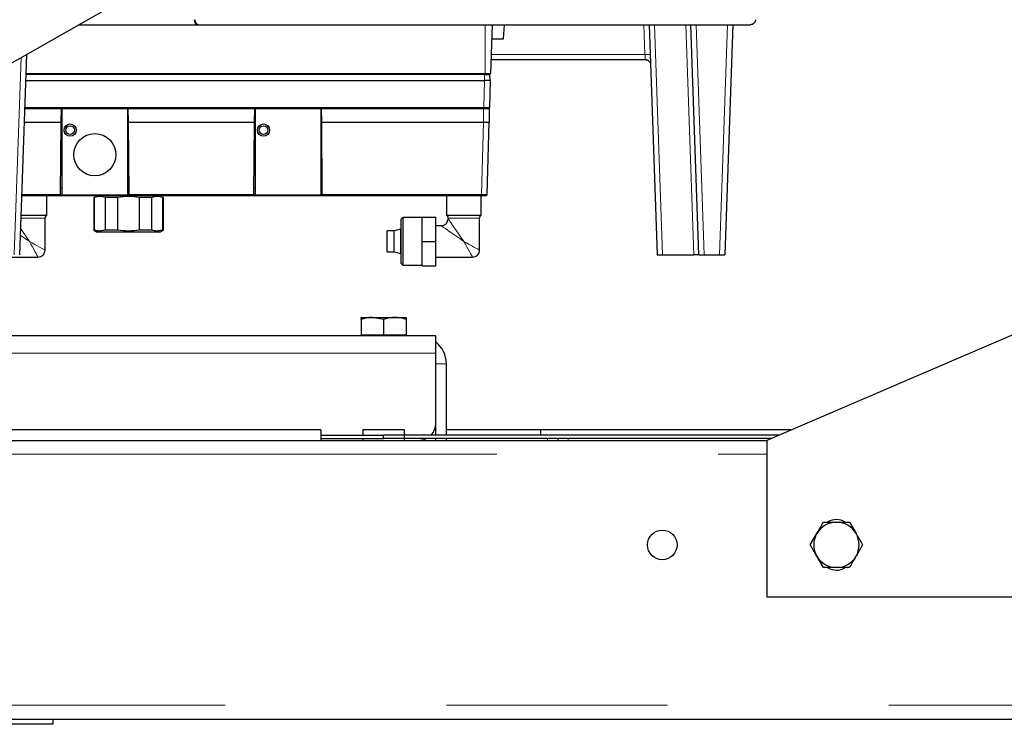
# Model space of a CAD drawing. Header units: millimetres. Extents: x 27 to 265, y 60 to 148.
# Tile 28 of 78: x 124 to 130, y 63 to 67. Entities that reach past the tile are written whole.
import ezdxf

# ---------------------------------------------------------------- set-up
doc = ezdxf.new("R2010")
doc.units = ezdxf.units.MM
doc.linetypes.add('PHANTOM', pattern=[12.7, 6.35, -1.27, 1.27, -1.27, 1.27, -1.27])

msp = doc.modelspace()

# ---------------------------------------------------------------- linework, layer by layer
at = {"color": 7, "linetype": 'Continuous', "lineweight": 25}
for p, q in [((128.1267, 68.8861), (124.1259, 66.616)), ((124.5501, 66.8567), (125.2271, 66.8567)), ((125.2271, 66.8567), (125.2385, 66.8567)), ((126.9149, 66.5767), (126.9247, 66.8567)), ((126.9883, 66.7767), (126.9948, 66.8567)), ((127.8249, 66.8567), (127.871, 65.5367)), ((128.111, 65.5367), (128.0649, 66.8567)), ((128.3049, 66.8567), (128.2588, 65.5367)), ((126.9219, 66.7767), (126.9883, 66.7767)), ((124.2484, 66.6855), (124.2083, 65.5367)), ((126.9177, 66.6567), (127.8029, 66.6567)), ((124.2446, 66.5767), (126.8829, 66.5767)), ((126.8829, 66.5767), (126.9149, 66.5767)), ((126.9118, 66.5367), (126.9109, 66.5709)), ((124.2432, 66.5367), (126.8798, 66.5367)), ((126.9118, 66.5367), (126.8798, 66.5367)), ((126.9118, 66.5367), (126.9078, 66.3825)), ((124.2376, 66.3767), (124.4498, 66.3767)), ((124.4491, 66.2967), (124.4498, 66.3767)), ((124.4498, 66.3767), (124.8318, 66.3767)), ((124.4518, 66.3767), (124.4518, 65.8807)), ((124.8318, 65.8807), (124.8318, 66.3767)), ((124.8318, 66.3767), (125.5598, 66.3767)), ((124.8318, 66.3767), (124.8325, 66.2967)), ((125.5591, 66.2967), (125.5598, 66.3767)), ((125.5598, 66.3767), (125.9418, 66.3767)), ((125.5618, 66.3767), (125.5618, 65.8807)), ((125.9418, 66.3767), (126.8738, 66.3767)), ((125.9418, 66.3767), (125.9425, 66.2967)), ((125.9418, 65.8807), (125.9418, 66.3767)), ((126.9058, 66.3767), (126.8738, 66.3767)), ((126.9058, 66.3767), (126.9058, 66.2967)), ((124.2348, 66.2967), (124.4491, 66.2967)), ((124.4455, 65.8827), (124.4491, 66.2967)), ((124.8325, 66.2967), (124.8361, 65.8827)), ((124.8325, 66.2967), (125.5591, 66.2967)), ((125.5555, 65.8827), (125.5591, 66.2967)), ((125.9425, 66.2967), (126.8738, 66.2967)), ((125.9425, 66.2967), (125.9461, 65.8827)), ((126.8949, 65.8825), (126.9058, 66.2967)), ((124.2202, 65.8767), (124.4395, 65.8767)), ((124.3658, 65.7627), (124.3658, 65.8767)), ((124.4406, 65.8768), (124.4406, 65.8767)), ((124.4406, 65.8767), (124.8421, 65.8767)), ((124.4437, 65.8784), (124.4437, 65.8784)), ((124.4455, 65.8827), (124.4455, 65.8825)), ((124.4518, 65.9207), (124.4458, 65.9207)), ((124.4518, 65.8807), (124.8318, 65.8807)), ((124.8358, 65.9207), (124.8318, 65.9207)), ((124.8361, 65.8825), (124.8361, 65.8827)), ((124.8379, 65.8784), (124.8379, 65.8784)), ((124.8421, 65.8767), (125.5495, 65.8767)), ((125.5495, 65.8767), (125.9521, 65.8767)), ((125.5537, 65.8784), (125.5537, 65.8784)), ((125.5555, 65.8827), (125.5555, 65.8825)), ((125.5618, 65.9207), (125.5558, 65.9207)), ((125.5618, 65.8807), (125.9418, 65.8807)), ((125.9458, 65.9207), (125.9418, 65.9207)), ((125.9461, 65.8825), (125.9461, 65.8827)), ((125.9479, 65.8784), (125.9479, 65.8784)), ((125.9521, 65.8767), (126.8629, 65.8767)), ((126.6608, 65.8767), (126.6608, 65.7627)), ((126.8608, 65.7627), (126.8608, 65.8767)), ((126.8949, 65.8825), (126.8943, 65.8825)), ((124.6357, 65.8652), (124.6357, 65.6782)), ((124.6399, 65.8652), (124.6357, 65.8652)), ((124.6399, 65.6782), (124.6399, 65.8652)), ((124.7023, 65.6782), (124.7023, 65.8652)), ((124.7732, 65.8652), (124.7023, 65.8652)), ((124.7732, 65.6782), (124.7732, 65.8652)), ((124.8981, 65.6782), (124.8981, 65.8652)), ((124.969, 65.8652), (124.8981, 65.8652)), ((124.969, 65.6782), (124.969, 65.8652)), ((125.0314, 65.6782), (125.0314, 65.8652)), ((125.0357, 65.8652), (125.0314, 65.8652)), ((125.0357, 65.6782), (125.0357, 65.8652)), ((124.2162, 65.7627), (124.3658, 65.7627)), ((126.6608, 65.7627), (126.8608, 65.7627)), ((124.3558, 65.5627), (124.3558, 65.7454)), ((126.4108, 65.7497), (126.4008, 65.7397)), ((126.4008, 65.4857), (126.4008, 65.7397)), ((126.5208, 65.7497), (126.4108, 65.7497)), ((126.4108, 65.7497), (126.4108, 65.4757)), ((126.5208, 65.6127), (126.5208, 65.7527)), ((126.5208, 65.7527), (126.6008, 65.7527)), ((126.6008, 65.6127), (126.6008, 65.7527)), ((126.6308, 65.7027), (126.6008, 65.7027)), ((126.6708, 65.7454), (126.6708, 65.7427)), ((126.8508, 65.5627), (126.8508, 65.7454)), ((124.6357, 65.6782), (124.6557, 65.6667)), ((124.6399, 65.6782), (124.6357, 65.6782)), ((125.0157, 65.6667), (124.6557, 65.6667)), ((124.7732, 65.6782), (124.7023, 65.6782)), ((124.969, 65.6782), (124.8981, 65.6782)), ((125.0157, 65.6667), (125.0357, 65.6782)), ((125.0314, 65.6782), (125.0357, 65.6782)), ((126.3608, 65.6727), (126.3208, 65.6727)), ((126.3208, 65.5527), (126.3208, 65.6727)), ((126.3968, 65.6827), (126.3608, 65.6731)), ((126.3608, 65.5523), (126.3608, 65.6731)), ((126.4008, 65.6827), (126.3968, 65.6827)), ((126.3968, 65.6827), (126.3968, 65.5427)), ((131.3003, 65.6707), (128.5003, 64.4707)), ((126.5208, 65.6127), (126.6008, 65.6127)), ((126.5208, 65.4727), (126.5208, 65.6127)), ((126.6008, 65.4727), (126.6008, 65.6127)), ((126.3208, 65.5527), (126.3608, 65.5527)), ((126.3608, 65.5523), (126.3968, 65.5427)), ((126.3968, 65.5427), (126.4008, 65.5427)), ((127.871, 65.5367), (127.901, 65.5367)), ((127.901, 65.5367), (128.081, 65.5367)), ((128.111, 65.5367), (128.081, 65.5367)), ((128.111, 65.5367), (128.141, 65.5367)), ((128.141, 65.5367), (128.2288, 65.5367)), ((128.2288, 65.5367), (128.2588, 65.5367)), ((124.1058, 65.5227), (124.3158, 65.5227)), ((126.4008, 65.4857), (126.4108, 65.4757)), ((126.4108, 65.4757), (126.5208, 65.4757)), ((126.6008, 65.5227), (126.8108, 65.5227)), ((126.5208, 65.4727), (126.6008, 65.4727)), ((126.1703, 65.1651), (126.1703, 65.1767)), ((126.1703, 65.1767), (126.2353, 65.1767)), ((126.1703, 65.1651), (126.1703, 65.0767)), ((126.3003, 65.1651), (126.2353, 65.1767)), ((126.2353, 65.1767), (126.3653, 65.1767)), ((126.3003, 65.1651), (126.3003, 65.0767)), ((126.3653, 65.1767), (126.4303, 65.1767)), ((126.4303, 65.1651), (126.4303, 65.0767)), ((126.6003, 65.0707), (121.2324, 65.0707)), ((126.1703, 65.0767), (126.1703, 65.0707)), ((126.1703, 65.0767), (126.2353, 65.0767)), ((126.2353, 65.0767), (126.3003, 65.0767)), ((126.3003, 65.0767), (126.3653, 65.0767)), ((126.3653, 65.0767), (126.4303, 65.0767)), ((126.4303, 65.0707), (126.4303, 65.0767)), ((126.6003, 64.9707), (126.6003, 65.0707)), ((126.6003, 64.5707), (126.6003, 64.9707)), ((126.6603, 64.5007), (126.6603, 64.9107)), ((126.6003, 64.5007), (126.6003, 64.5707)), ((125.9403, 64.5307), (120.6003, 64.5307)), ((125.9403, 64.5307), (125.9403, 64.4707)), ((126.4203, 64.5307), (126.1803, 64.5307)), ((126.1803, 64.5307), (126.1803, 64.5007)), ((126.4203, 64.4707), (126.4203, 64.5307)), ((126.6003, 64.5307), (126.5919, 64.5307)), ((127.2003, 64.5307), (126.6603, 64.5307)), ((127.2003, 64.5307), (127.2003, 64.5007)), ((128.6403, 64.5307), (127.2003, 64.5307)), ((120.6003, 64.4707), (128.5003, 64.4707)), ((125.9403, 64.5007), (126.3003, 64.5007)), ((125.9403, 64.4807), (126.3003, 64.4807)), ((126.1803, 64.4807), (126.1803, 64.4707)), ((126.3003, 64.4807), (126.3003, 64.5007)), ((128.5703, 64.5007), (126.3003, 64.5007)), ((128.5236, 64.4807), (126.3003, 64.4807)), ((126.6003, 64.4707), (126.6003, 64.4807)), ((126.6603, 64.4707), (126.6603, 64.4807)), ((127.3003, 64.4807), (127.3003, 64.4707)), ((128.5003, 64.4707), (128.5003, 63.5707)), ((128.9753, 64.0007), (129.0128, 63.9357)), ((128.7502, 63.8707), (128.7877, 63.9357)), ((129.0504, 63.8707), (129.0128, 63.8057)), ((128.8252, 63.7407), (128.7877, 63.8057)), ((132.1003, 63.5707), (128.5003, 63.5707)), ((106.3403, 62.8707), (134.0603, 62.8707)), ((124.4003, 62.8407), (122.8003, 62.8407)), ((124.4003, 62.8707), (124.4003, 62.8407))]:
    msp.add_line(p, q, dxfattribs=at)
at = {"color": 8, "linetype": 'PHANTOM', "lineweight": 18}
for p, q in [((126.8829, 66.5767), (126.8829, 66.8567)), ((127.8009, 66.6857), (127.7949, 66.8567)), ((127.8549, 66.8567), (127.901, 65.5367)), ((128.081, 65.5367), (128.0349, 66.8567)), ((128.0949, 66.8567), (128.141, 65.5367)), ((128.2288, 65.5367), (128.2749, 66.8567)), ((124.1783, 65.5367), (124.2178, 66.6682)), ((126.9187, 66.6857), (127.8009, 66.6857)), ((124.2444, 66.5709), (126.8789, 66.5709)), ((126.8798, 66.5367), (126.8789, 66.5709)), ((126.8758, 66.3825), (126.8798, 66.5367)), ((126.8758, 66.3825), (124.2378, 66.3825)), ((126.8738, 66.2967), (126.8738, 66.3767)), ((126.8738, 66.2967), (126.8629, 65.8825)), ((124.4455, 65.8825), (124.2204, 65.8825)), ((124.4518, 65.8864), (124.4455, 65.8864)), ((124.8361, 65.8864), (124.8318, 65.8864)), ((125.5555, 65.8825), (124.8361, 65.8825)), ((125.5618, 65.8864), (125.5555, 65.8864)), ((125.9461, 65.8864), (125.9418, 65.8864)), ((126.8629, 65.8825), (125.9461, 65.8825)), ((124.3558, 65.7454), (124.2156, 65.7454)), ((126.8508, 65.7454), (126.6708, 65.7454)), ((126.6003, 64.9707), (121.0561, 64.9707)), ((126.6003, 64.9107), (126.6603, 64.9107)), ((127.2403, 64.4707), (127.2403, 64.4807)), ((127.3603, 64.4807), (127.3603, 64.4707)), ((120.6003, 64.3907), (128.5003, 64.3907)), ((106.3403, 62.9507), (134.0603, 62.9507))]:
    msp.add_line(p, q, dxfattribs=at)
at = {"color": 8, "linetype": 'PHANTOM', "lineweight": 18, "flags": 128}
for points in [[(126.7608, 65.6127), (126.7369, 65.6292), (126.7138, 65.6452), (126.6923, 65.6601), (126.6732, 65.6733), (126.657, 65.6845), (126.6444, 65.6933), (126.6357, 65.6993), (126.6313, 65.7023), (126.6308, 65.7027)], [(126.6708, 65.7427), (126.6711, 65.7421), (126.6742, 65.7377), (126.6802, 65.7291), (126.6889, 65.7164), (126.7001, 65.7003), (126.7134, 65.6811), (126.7283, 65.6597), (126.7442, 65.6366), (126.7608, 65.6127)], [(124.2658, 65.6127), (124.2419, 65.6292), (124.2188, 65.6452), (124.2122, 65.6498)], [(124.2136, 65.6881), (124.2184, 65.6811), (124.2333, 65.6597), (124.2492, 65.6366), (124.2658, 65.6127)], [(124.2658, 65.6127), (124.2814, 65.604), (124.2965, 65.5956), (124.3108, 65.5877), (124.3236, 65.5806), (124.3347, 65.5744), (124.3437, 65.5694), (124.3503, 65.5657), (124.3544, 65.5635), (124.3558, 65.5627)], [(124.3158, 65.5227), (124.315, 65.5241), (124.3127, 65.5281), (124.3091, 65.5348), (124.3041, 65.5438), (124.2979, 65.5549), (124.2908, 65.5677), (124.2829, 65.5819), (124.2744, 65.5971), (124.2658, 65.6127)], [(126.7608, 65.6127), (126.7764, 65.604), (126.7915, 65.5956), (126.8058, 65.5877), (126.8186, 65.5806), (126.8297, 65.5744), (126.8387, 65.5694), (126.8453, 65.5657), (126.8494, 65.5635), (126.8508, 65.5627)], [(126.8108, 65.5227), (126.81, 65.5241), (126.8077, 65.5281), (126.8041, 65.5348), (126.7991, 65.5438), (126.7929, 65.5549), (126.7858, 65.5677), (126.7779, 65.5819), (126.7694, 65.5971), (126.7608, 65.6127)]]:
    msp.add_lwpolyline(points, dxfattribs=at)
at = {"color": 7, "linetype": 'Continuous', "lineweight": 25}
for centre, radius in [((124.5004, 66.2521), 0.035), ((124.5004, 66.2521), 0.025), ((125.6104, 66.2521), 0.035), ((125.6104, 66.2521), 0.025), ((124.6418, 66.1107), 0.121), ((127.9003, 63.8707), 0.085)]:
    msp.add_circle(centre, radius, dxfattribs=at)
for centre, radius, start, end in [((125.2421, 66.8836), 0.0271, 175.589, 262.5373), ((124.4395, 65.8827), 0.006, 270, 314.25), ((124.4395, 65.8827), 0.006, 314.75, 358.5), ((124.8421, 65.8827), 0.006, 181.5, 225.25), ((124.8421, 65.8827), 0.006, 225.75, 270), ((125.5495, 65.8827), 0.006, 270, 314.25), ((125.5495, 65.8827), 0.006, 314.75, 358.5), ((125.9521, 65.8827), 0.006, 181.5, 225.25), ((125.9521, 65.8827), 0.006, 225.75, 270), ((124.3758, 65.7454), 0.02, 120, 180), ((126.6508, 65.7454), 0.02, 0, 60), ((126.8708, 65.7454), 0.02, 120, 180), ((126.6308, 65.7427), 0.04, 270.3114, 359.803), ((124.3158, 65.5627), 0.04, 269.4162, 1.0199), ((126.8108, 65.5627), 0.04, 269.4162, 1.0199), ((126.5003, 64.9107), 0.16, 0, 51.3178), ((126.5003, 64.5707), 0.1, 315.573, 0), ((126.5003, 64.5707), 0.1, 270, 295.8419), ((128.9003, 63.9207), 0.095, 58.8004, 120.8338), ((128.9003, 63.8707), 0.13, 90, 150), ((128.9003, 63.8707), 0.13, 30, 90), ((128.9003, 63.8707), 0.13, 150, 210), ((128.9003, 63.8707), 0.13, 330, 30), ((128.9003, 63.8707), 0.13, 210, 270), ((128.9003, 63.8707), 0.13, 270, 330), ((128.9003, 63.8207), 0.095, 238.8004, 300.8338)]:
    msp.add_arc(centre, radius, start, end, dxfattribs=at)
for centre, major_axis, ratio, start_param, end_param in [((125.2271, 66.8867), (0, 0.03), 0.483503, 1.605703, 3.141593), ((126.8738, 66.2971), (0.032, -0.0004), 0.013086, 4.712732, 6.283185)]:
    msp.add_ellipse(centre, major_axis=major_axis, ratio=ratio, start_param=start_param, end_param=end_param, dxfattribs=at)
for points, knots in [([(125.2385, 66.8567), (125.2708, 66.8567), (125.3358, 66.8567), (125.4454, 66.8567), (125.564, 66.8567), (125.6918, 66.8567), (125.8277, 66.8567), (125.9702, 66.8567), (126.1179, 66.8567), (126.2695, 66.8567), (126.4232, 66.8567), (126.5774, 66.8567), (126.7308, 66.8567), (126.8832, 66.8567), (127.0347, 66.8567), (127.1855, 66.8567), (127.3353, 66.8567), (127.4827, 66.8567), (127.6262, 66.8567), (127.7642, 66.8567), (127.8951, 66.8567), (128.018, 66.8567), (128.1314, 66.8567), (128.2344, 66.8567), (128.3274, 66.8567), (128.3805, 66.8567), (128.4069, 66.8567)], [0, 0, 0, 0, 0.040581, 0.081632, 0.123126, 0.165248, 0.207552, 0.25, 0.292446, 0.334749, 0.376875, 0.418366, 0.459419, 0.5, 0.540579, 0.581632, 0.623125, 0.665249, 0.707552, 0.75, 0.792446, 0.834749, 0.876874, 0.918366, 0.959418, 1, 1, 1, 1]), ([(128.4277, 66.8651), (128.4246, 66.8627), (128.4184, 66.8578), (128.4107, 66.8571), (128.4069, 66.8567)], [0, 0, 0, 0, 0.499702, 1, 1, 1, 1]), ([(128.4277, 66.8651), (128.4299, 66.8676), (128.4342, 66.8727), (128.4365, 66.8803), (128.4368, 66.8846), (128.4368, 66.8857)], [0, 0, 0, 0, 0.433838, 0.868024, 1, 1, 1, 1]), ([(127.8029, 66.6572), (127.8059, 66.6569), (127.8118, 66.6561), (127.8189, 66.6528), (127.8221, 66.6496), (127.8231, 66.6485)], [0, 0, 0, 0, 0.399321, 0.799429, 1, 1, 1, 1]), ([(127.8029, 66.6567), (127.8048, 66.6566), (127.8087, 66.6564), (127.8142, 66.6547), (127.8194, 66.6521), (127.8223, 66.6495), (127.8238, 66.6483)], [0, 0, 0, 0, 0.250004, 0.500029, 0.749979, 1, 1, 1, 1]), ([(127.8238, 66.6483), (127.8251, 66.6469), (127.8276, 66.644), (127.8297, 66.6407), (127.8303, 66.6389), (127.8304, 66.6389)], [0, 0, 0, 0, 0.497487, 0.995074, 1, 1, 1, 1]), ([(126.8789, 66.5767), (126.8789, 66.5767), (126.8789, 66.5766), (126.8789, 66.5763), (126.8789, 66.5758), (126.8789, 66.5753), (126.8789, 66.575)], [0, 0, 0, 0, 0.250065, 0.500094, 0.749988, 1, 1, 1, 1]), ([(126.8789, 66.5709), (126.8789, 66.5712), (126.8789, 66.572), (126.8789, 66.5731), (126.8789, 66.5741), (126.8789, 66.5747), (126.8789, 66.575)], [0, 0, 0, 0, 0.249988, 0.499981, 0.749989, 1, 1, 1, 1]), ([(126.8789, 66.5709), (126.8811, 66.5709), (126.8854, 66.5709), (126.8935, 66.5709), (126.8983, 66.5709), (126.9015, 66.5709)], [0, 0, 0, 0, 0.260768, 0.514762, 1, 1, 1, 1]), ([(126.9015, 66.5709), (126.9041, 66.5709), (126.908, 66.5709), (126.9105, 66.5709), (126.9108, 66.5709), (126.9109, 66.5709)], [0, 0, 0, 0, 0.485167, 0.739159, 1, 1, 1, 1]), ([(126.8758, 66.3825), (126.878, 66.3825), (126.8822, 66.3825), (126.8903, 66.3825), (126.8952, 66.3825), (126.8984, 66.3825)], [0, 0, 0, 0, 0.260862, 0.514764, 1, 1, 1, 1]), ([(126.8758, 66.3784), (126.8758, 66.3787), (126.8758, 66.3793), (126.8758, 66.3803), (126.8758, 66.3814), (126.8758, 66.3822), (126.8758, 66.3825)], [0, 0, 0, 0, 0.250011, 0.499957, 0.750012, 1, 1, 1, 1]), ([(126.8758, 66.3784), (126.8758, 66.3782), (126.8758, 66.3776), (126.8758, 66.3771), (126.8758, 66.3768), (126.8758, 66.3767), (126.8758, 66.3767)], [0, 0, 0, 0, 0.2500497, 0.4999506, 0.7499574, 1, 1, 1, 1]), ([(126.8984, 66.3825), (126.901, 66.3825), (126.9049, 66.3825), (126.9074, 66.3825), (126.9076, 66.3825), (126.9078, 66.3825)], [0, 0, 0, 0, 0.485167, 0.739159, 1, 1, 1, 1]), ([(126.906, 66.3784), (126.9057, 66.3782), (126.9051, 66.3776), (126.904, 66.3771), (126.9029, 66.3768), (126.9022, 66.3767), (126.9018, 66.3767)], [0, 0, 0, 0, 0.249766, 0.499914, 0.749939, 1, 1, 1, 1]), ([(126.906, 66.3784), (126.9062, 66.3787), (126.9067, 66.3793), (126.9073, 66.3803), (126.9077, 66.3814), (126.9077, 66.3822), (126.9078, 66.3825)], [0, 0, 0, 0, 0.250208, 0.500038, 0.75008, 1, 1, 1, 1]), ([(126.8758, 66.3767), (126.879, 66.3767), (126.8841, 66.3767), (126.8901, 66.3767), (126.8943, 66.3767), (126.8976, 66.3767), (126.9009, 66.3767), (126.9014, 66.3767), (126.9018, 66.3767)], [0, 0, 0, 0, 0.23945, 0.369606, 0.500007, 0.630105, 0.760524, 1, 1, 1, 1]), ([(124.7023, 65.8652), (124.6935, 65.8676), (124.6755, 65.8727), (124.6544, 65.87), (124.6426, 65.8661), (124.6399, 65.8652)], [0, 0, 0, 0, 0.428193, 0.86717, 1, 1, 1, 1]), ([(125.0314, 65.8652), (125.0225, 65.8676), (125.0045, 65.8727), (124.9835, 65.87), (124.9717, 65.8661), (124.969, 65.8652)], [0, 0, 0, 0, 0.428198, 0.867174, 1, 1, 1, 1]), ([(126.8629, 65.8767), (126.8662, 65.8767), (126.8712, 65.8767), (126.8773, 65.8767), (126.8814, 65.8767), (126.8848, 65.8767), (126.888, 65.8767), (126.8886, 65.8767), (126.8889, 65.8767)], [0, 0, 0, 0, 0.239505, 0.369608, 0.499996, 0.630141, 0.760518, 1, 1, 1, 1]), ([(126.8889, 65.8767), (126.8893, 65.8767), (126.8901, 65.8768), (126.8912, 65.8771), (126.8922, 65.8776), (126.8928, 65.8782), (126.8931, 65.8784)], [0, 0, 0, 0, 0.249777, 0.500139, 0.750201, 1, 1, 1, 1]), ([(126.8931, 65.8784), (126.8936, 65.879), (126.8946, 65.8803), (126.8944, 65.8818), (126.8943, 65.8826)], [0, 0, 0, 0, 0.49549, 1, 1, 1, 1]), ([(126.8931, 65.8784), (126.8934, 65.8787), (126.8939, 65.8793), (126.8944, 65.8803), (126.8948, 65.8814), (126.8949, 65.8822), (126.8949, 65.8825)], [0, 0, 0, 0, 0.249449, 0.499686, 0.749843, 1, 1, 1, 1]), ([(124.7023, 65.6782), (124.6935, 65.6758), (124.6755, 65.6708), (124.6544, 65.6734), (124.6426, 65.6773), (124.6399, 65.6782)], [0, 0, 0, 0, 0.428193, 0.86717, 1, 1, 1, 1]), ([(125.0314, 65.6782), (125.0225, 65.6758), (125.0045, 65.6708), (124.9835, 65.6734), (124.9717, 65.6773), (124.969, 65.6782)], [0, 0, 0, 0, 0.428198, 0.867174, 1, 1, 1, 1]), ([(126.2353, 65.1767), (126.2337, 65.1767), (126.2118, 65.1765), (126.1903, 65.1706), (126.1703, 65.1651)], [0, 0, 0, 0, 0.070218, 1, 1, 1, 1]), ([(126.3653, 65.1767), (126.3603, 65.1766), (126.3383, 65.176), (126.3169, 65.1699), (126.3003, 65.1651)], [0, 0, 0, 0, 0.224162, 1, 1, 1, 1]), ([(126.4303, 65.1651), (126.426, 65.1665), (126.4048, 65.1733), (126.3828, 65.1752), (126.3653, 65.1767)], [0, 0, 0, 0, 0.201202, 1, 1, 1, 1]), ([(126.4303, 65.1767), (126.4303, 65.1767), (126.4303, 65.1765), (126.4303, 65.1706), (126.4303, 65.1651)], [0, 0, 0, 0, 0.070209, 1, 1, 1, 1]), ([(128.7877, 63.9357), (128.7886, 63.9372), (128.8013, 63.9592), (128.8137, 63.9807), (128.8252, 64.0007)], [0, 0, 0, 0, 0.070229, 1, 1, 1, 1]), ([(128.8252, 64.0007), (128.8444, 64.0007), (128.8692, 64.0007), (128.8946, 64.0007), (128.9003, 64.0007)], [0, 0, 0, 0, 0.775847, 1, 1, 1, 1]), ([(128.9003, 64.0007), (128.9206, 64.0007), (128.946, 64.0007), (128.9704, 64.0007), (128.9753, 64.0007)], [0, 0, 0, 0, 0.798793, 1, 1, 1, 1]), ([(129.0128, 63.9357), (129.0137, 63.9342), (129.0264, 63.9122), (129.0388, 63.8907), (129.0504, 63.8707)], [0, 0, 0, 0, 0.070215, 1, 1, 1, 1]), ([(128.7877, 63.8057), (128.7868, 63.8072), (128.7741, 63.8292), (128.7617, 63.8507), (128.7502, 63.8707)], [0, 0, 0, 0, 0.070214, 1, 1, 1, 1]), ([(129.0128, 63.8057), (129.012, 63.8042), (128.9993, 63.7822), (128.9869, 63.7607), (128.9753, 63.7407)], [0, 0, 0, 0, 0.070215, 1, 1, 1, 1]), ([(128.9003, 63.7407), (128.8946, 63.7407), (128.8692, 63.7407), (128.8444, 63.7407), (128.8252, 63.7407)], [0, 0, 0, 0, 0.224153, 1, 1, 1, 1]), ([(128.9753, 63.7407), (128.9704, 63.7407), (128.946, 63.7407), (128.9206, 63.7407), (128.9003, 63.7407)], [0, 0, 0, 0, 0.201207, 1, 1, 1, 1])]:
    msp.add_open_spline(points, degree=3, knots=knots, dxfattribs=at)
at = {"color": 8, "linetype": 'PHANTOM', "lineweight": 18}
for points, knots in [([(127.8221, 66.6861), (127.8206, 66.6861), (127.8177, 66.6861), (127.8124, 66.686), (127.8068, 66.6858), (127.8029, 66.6857), (127.8009, 66.6857)], [0, 0, 0, 0, 0.250016, 0.499953, 0.75003, 1, 1, 1, 1]), ([(127.8009, 66.6857), (127.8011, 66.6833), (127.8014, 66.679), (127.8019, 66.6717), (127.8022, 66.6676), (127.8023, 66.6651)], [0, 0, 0, 0, 0.304789, 0.573313, 1, 1, 1, 1]), ([(127.8023, 66.6651), (127.8025, 66.6627), (127.8028, 66.6578), (127.8029, 66.6571), (127.8029, 66.6567)], [0, 0, 0, 0, 0.513037, 1, 1, 1, 1]), ([(127.8309, 66.6857), (127.8308, 66.6857), (127.8305, 66.6858), (127.8287, 66.686), (127.826, 66.6861), (127.8234, 66.6861), (127.8221, 66.6861)], [0, 0, 0, 0, 0.250003, 0.500007, 0.750018, 1, 1, 1, 1]), ([(126.8855, 65.8825), (126.8824, 65.8825), (126.8775, 65.8825), (126.8694, 65.8825), (126.8651, 65.8825), (126.8629, 65.8825)], [0, 0, 0, 0, 0.485143, 0.739136, 1, 1, 1, 1]), ([(126.8629, 65.8825), (126.8629, 65.8822), (126.8629, 65.8814), (126.8629, 65.8803), (126.8629, 65.8793), (126.8629, 65.8787), (126.8629, 65.8784)], [0, 0, 0, 0, 0.2500139, 0.5000167, 0.7500283, 1, 1, 1, 1]), ([(126.8629, 65.8784), (126.8629, 65.8782), (126.8629, 65.8776), (126.8629, 65.8771), (126.8629, 65.8768), (126.8629, 65.8767), (126.8629, 65.8767)], [0, 0, 0, 0, 0.250011, 0.500017, 0.750064, 1, 1, 1, 1]), ([(126.8943, 65.8825), (126.8943, 65.8825), (126.8941, 65.8825), (126.8919, 65.8825), (126.8881, 65.8825), (126.8855, 65.8825)], [0, 0, 0, 0, 0.017933, 0.355341, 1, 1, 1, 1])]:
    msp.add_open_spline(points, degree=3, knots=knots, dxfattribs=at)
at = {"color": 7, "linetype": 'Continuous', "lineweight": 25}
for points in [[(124.8981, 65.8652), (124.8773, 65.868), (124.8357, 65.8738), (124.794, 65.868), (124.7732, 65.8652)], [(124.8981, 65.6782), (124.8773, 65.6754), (124.8357, 65.6696), (124.794, 65.6754), (124.7732, 65.6782)]]:
    msp.add_open_spline(points, degree=3, dxfattribs=at)

doc.saveas('drawing.dxf')
